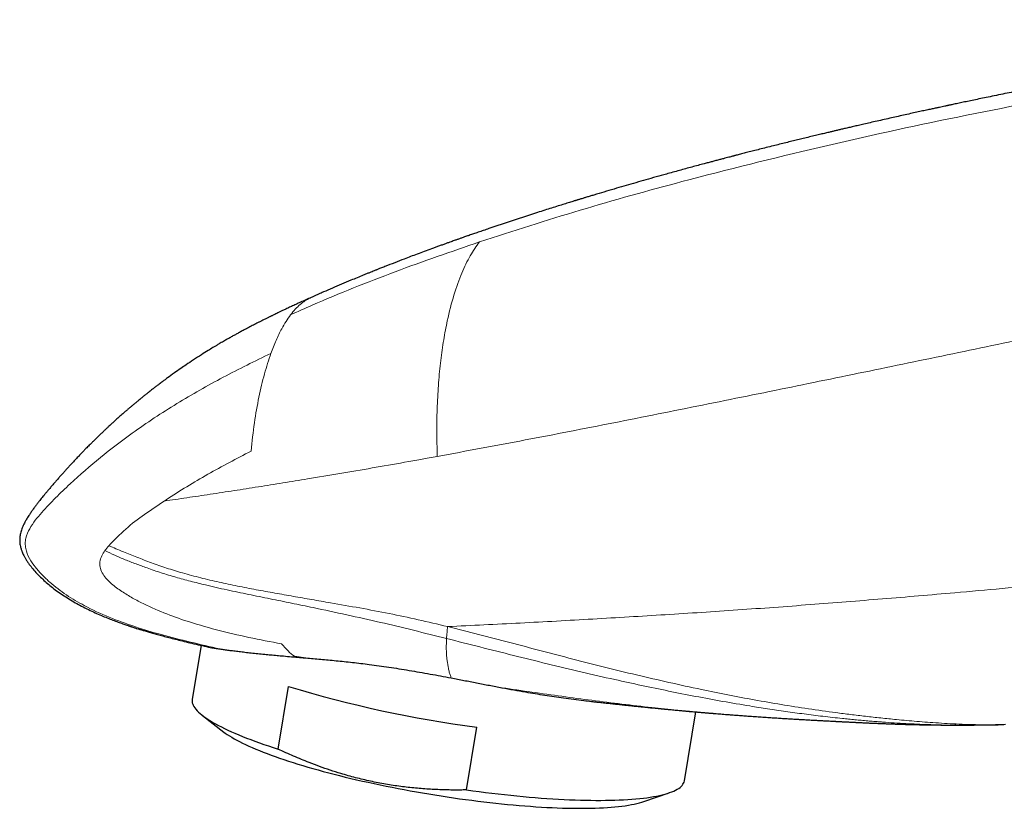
# Model space of a CAD drawing. Header units: millimetres. Extents: x 8 to 1080, y 12 to 906.
# Tile 22 of 76: x 680 to 728, y 284 to 322. Entities that reach past the tile are written whole.
import ezdxf

# ---------------------------------------------------------------- set-up
doc = ezdxf.new("R2010")
doc.units = ezdxf.units.MM

msp = doc.modelspace()

# ---------------------------------------------------------------- linework, layer by layer
at = {"color": 7, "linetype": 'Continuous', "lineweight": 30}
for p, q in [((694.154, 308.184), (693.996, 308.113)), ((694.186, 308.199), (694.243, 308.225)), ((694.243, 308.225), (694.217, 308.208)), ((694.245, 308.225), (694.242, 308.224)), ((688.984, 291.511), (688.556, 288.919)), ((692.692, 286.52), (693.19, 289.535)), ((689.06, 288.134), (690.082, 287.344)), ((712.234, 285.001), (712.781, 288.31)), ((713.609, 288.24), (713.632, 288.238)), ((701.745, 284.558), (702.243, 287.573)), ((725.28, 287.68), (725.298, 287.68)), ((726.993, 287.691), (727.198, 287.692)), ((727.67, 287.706), (727.198, 287.692)), ((710.281, 284.002), (711.503, 284.42))]:
    msp.add_line(p, q, dxfattribs=at)
at = {"color": 252, "linetype": 'Continuous', "lineweight": 0}
for p, q in [((693.536, 290.947), (693.48, 290.986)), ((693.48, 290.984), (694.029, 290.903)), ((725.236, 287.701), (725.289, 287.7))]:
    msp.add_line(p, q, dxfattribs=at)
at = {"color": 7, "linetype": 'Continuous', "lineweight": 30, "flags": 128}
for points in [[(688.556, 288.919), (688.551, 288.869), (688.552, 288.811), (688.563, 288.751), (688.581, 288.69), (688.608, 288.628), (688.642, 288.565), (688.685, 288.501), (688.736, 288.435), (688.796, 288.369), (688.863, 288.302), (688.938, 288.233), (689.021, 288.164), (689.112, 288.094), (689.211, 288.023), (689.318, 287.952), (689.432, 287.88), (689.554, 287.807), (689.684, 287.733), (689.821, 287.659), (689.965, 287.585), (690.117, 287.51), (690.275, 287.435), (690.441, 287.359), (690.614, 287.283), (690.793, 287.207), (690.979, 287.131), (691.172, 287.054), (691.371, 286.978), (691.576, 286.901), (691.788, 286.825), (692.005, 286.748), (692.228, 286.672), (692.457, 286.596), (692.692, 286.52)], [(690.082, 287.344), (690.147, 287.295), (690.243, 287.228), (690.346, 287.16), (690.457, 287.091), (690.576, 287.022), (690.702, 286.952), (690.836, 286.881), (690.977, 286.81), (691.125, 286.739), (691.28, 286.667), (691.442, 286.595), (691.611, 286.523), (691.787, 286.45), (691.969, 286.378), (692.157, 286.305), (692.352, 286.233), (692.553, 286.16), (692.76, 286.088), (692.973, 286.015), (693.192, 285.943), (693.416, 285.871), (693.645, 285.8), (693.879, 285.729), (694.119, 285.658), (694.363, 285.588), (694.612, 285.518), (694.865, 285.449), (695.122, 285.38), (695.383, 285.313), (695.648, 285.246), (695.917, 285.179), (696.189, 285.114), (696.464, 285.05), (696.742, 284.986), (697.023, 284.924), (697.307, 284.862), (697.592, 284.802), (697.88, 284.743), (698.17, 284.685), (698.461, 284.628), (698.754, 284.572), (699.047, 284.518), (699.342, 284.466), (699.638, 284.414), (699.934, 284.364), (700.23, 284.316), (700.526, 284.269), (700.823, 284.224), (701.118, 284.18), (701.413, 284.138), (701.708, 284.097), (702.001, 284.059), (702.293, 284.022), (702.583, 283.986), (702.871, 283.953), (703.158, 283.921), (703.442, 283.891), (703.724, 283.863), (704.003, 283.837), (704.279, 283.813), (704.552, 283.79), (704.822, 283.77), (705.089, 283.752), (705.351, 283.735), (705.61, 283.72), (705.865, 283.708), (706.115, 283.697), (706.361, 283.689), (706.602, 283.682), (706.838, 283.678), (707.069, 283.675), (707.295, 283.675), (707.516, 283.676), (707.73, 283.68), (707.94, 283.685), (708.143, 283.693), (708.34, 283.702), (708.531, 283.714), (708.715, 283.728), (708.893, 283.743), (709.065, 283.761), (709.229, 283.78), (709.387, 283.801), (709.538, 283.825), (709.681, 283.85), (709.817, 283.877), (709.946, 283.906), (710.068, 283.937), (710.182, 283.969), (710.281, 284.002)], [(701.745, 284.558), (702.054, 284.516), (702.363, 284.475), (702.67, 284.437), (702.975, 284.4), (703.279, 284.365), (703.581, 284.331), (703.88, 284.3), (704.177, 284.27), (704.472, 284.242), (704.764, 284.216), (705.052, 284.192), (705.338, 284.17), (705.619, 284.15), (705.898, 284.131), (706.172, 284.115), (706.443, 284.101), (706.709, 284.089), (706.971, 284.078), (707.228, 284.07), (707.481, 284.064), (707.728, 284.059), (707.971, 284.057), (708.208, 284.057), (708.44, 284.058), (708.666, 284.062), (708.887, 284.068), (709.102, 284.076), (709.31, 284.086), (709.512, 284.097), (709.709, 284.111), (709.898, 284.127), (710.081, 284.145), (710.257, 284.164), (710.427, 284.186), (710.589, 284.209), (710.745, 284.235), (710.893, 284.262), (711.034, 284.291), (711.167, 284.322), (711.293, 284.355), (711.412, 284.39), (711.522, 284.427), (711.625, 284.465), (711.721, 284.505), (711.808, 284.546), (711.887, 284.59), (711.959, 284.635), (712.022, 284.681), (712.078, 284.73), (712.125, 284.779), (712.164, 284.831), (712.195, 284.883), (712.218, 284.938), (712.232, 284.993), (712.234, 285.001)]]:
    msp.add_lwpolyline(points, dxfattribs=at)
at = {"color": 7, "linetype": 'Continuous', "lineweight": 30}
msp.add_arc((709.745, 344.048), 56.971, 253.1077, 262.434, dxfattribs=at)
for points, knots in [([(748.875, 321.597), (748.746, 321.58), (748.387, 321.532), (747.806, 321.453), (747.14, 321.361), (746.502, 321.271), (745.891, 321.184), (745.307, 321.1), (744.75, 321.019), (744.213, 320.939), (743.695, 320.862), (743.199, 320.787), (742.733, 320.716), (742.297, 320.649), (741.89, 320.586), (741.515, 320.528), (741.173, 320.474), (740.862, 320.425), (740.579, 320.38), (740.325, 320.339), (740.098, 320.302), (739.899, 320.27), (739.715, 320.24), (739.543, 320.212), (739.383, 320.186), (739.248, 320.164), (739.131, 320.145), (739.017, 320.126), (738.892, 320.106), (738.74, 320.08), (738.561, 320.051), (738.36, 320.017), (738.148, 319.982), (737.928, 319.945), (737.636, 319.896), (737.268, 319.833), (736.816, 319.756), (736.339, 319.674), (735.838, 319.587), (735.343, 319.499), (734.856, 319.413), (734.38, 319.328), (733.886, 319.239), (733.37, 319.145), (732.832, 319.046), (732.283, 318.943), (731.723, 318.838), (731.153, 318.73), (730.563, 318.617), (729.954, 318.499), (729.413, 318.393), (728.945, 318.301), (728.554, 318.223), (728.157, 318.143), (727.752, 318.062), (727.343, 317.978), (726.948, 317.897), (726.577, 317.821), (726.242, 317.751), (725.933, 317.687), (725.651, 317.627), (725.429, 317.58), (725.262, 317.545), (725.15, 317.521), (725.058, 317.502), (724.989, 317.487), (724.941, 317.477), (724.903, 317.469), (724.863, 317.46), (724.811, 317.449), (724.735, 317.433), (724.63, 317.41), (724.493, 317.381), (724.332, 317.346), (724.145, 317.306), (723.929, 317.259), (723.682, 317.205), (723.403, 317.144), (723.096, 317.077), (722.771, 317.005), (722.44, 316.931), (722.1, 316.855), (721.76, 316.778), (721.419, 316.701), (721.099, 316.628), (720.809, 316.561), (720.548, 316.501), (720.313, 316.447), (720.095, 316.396), (719.892, 316.349), (719.706, 316.305), (719.535, 316.265), (719.379, 316.228), (719.209, 316.188), (719.014, 316.141), (718.782, 316.086), (718.524, 316.024), (718.24, 315.956), (717.956, 315.887), (717.675, 315.818), (717.399, 315.751), (717.108, 315.679), (716.81, 315.605), (716.495, 315.526), (716.174, 315.446), (715.855, 315.366), (715.563, 315.291), (715.334, 315.233), (715.162, 315.189), (715.041, 315.157), (714.926, 315.128), (714.823, 315.101), (714.736, 315.079), (714.671, 315.062), (714.628, 315.051), (714.596, 315.042), (714.561, 315.033), (714.515, 315.021), (714.448, 315.004), (714.357, 314.98), (714.239, 314.949), (714.095, 314.911), (713.929, 314.868), (713.747, 314.82), (713.56, 314.77), (713.37, 314.72), (713.048, 314.634), (712.588, 314.51), (711.982, 314.345), (711.409, 314.186), (710.871, 314.036), (710.382, 313.898), (709.9, 313.76), (709.431, 313.625), (708.96, 313.487), (708.487, 313.348), (708.106, 313.234), (707.828, 313.151), (707.653, 313.098), (707.491, 313.049), (707.36, 313.009), (707.26, 312.978), (707.185, 312.956), (707.123, 312.937), (707.074, 312.922), (707.037, 312.91), (707.004, 312.9), (706.961, 312.887), (706.897, 312.867), (706.807, 312.84), (706.698, 312.806), (706.578, 312.769), (706.397, 312.713), (706.153, 312.637), (705.841, 312.539), (705.51, 312.434), (704.894, 312.237), (703.996, 311.945), (703.128, 311.655), (702.565, 311.463), (702.319, 311.378), (702.093, 311.3), (701.89, 311.23), (701.71, 311.167), (701.552, 311.111), (701.428, 311.068), (701.336, 311.035), (701.268, 311.011), (701.196, 310.986), (701.11, 310.955), (701.002, 310.917), (700.875, 310.871), (700.731, 310.819), (700.572, 310.762), (700.406, 310.702), (700.239, 310.641), (700.012, 310.558), (699.727, 310.453), (699.391, 310.328), (699.068, 310.206), (698.705, 310.068), (698.292, 309.909), (697.945, 309.773), (697.717, 309.683), (697.618, 309.644), (697.537, 309.612), (697.473, 309.587), (697.423, 309.566), (697.368, 309.545), (697.297, 309.516), (697.198, 309.477), (697.076, 309.427), (696.936, 309.371), (696.64, 309.25), (696.241, 309.086), (695.745, 308.878), (695.305, 308.69), (694.936, 308.531), (694.636, 308.399), (694.425, 308.306), (694.295, 308.248), (694.244, 308.225)], [0, 0, 0, 0, 0.006897, 0.019315, 0.031249, 0.042698, 0.053662, 0.064142, 0.074137, 0.083648, 0.093092, 0.102004, 0.110384, 0.118232, 0.125548, 0.132333, 0.13843, 0.144022, 0.14911, 0.153693, 0.157771, 0.161344, 0.164413, 0.167735, 0.170614, 0.173054, 0.175057, 0.176931, 0.179184, 0.181823, 0.185172, 0.188851, 0.192673, 0.196638, 0.200745, 0.208432, 0.216573, 0.225167, 0.234215, 0.243717, 0.251981, 0.26056, 0.269469, 0.27878, 0.288503, 0.29864, 0.308575, 0.318878, 0.329547, 0.340584, 0.351988, 0.358935, 0.366011, 0.373217, 0.380552, 0.388017, 0.395484, 0.402067, 0.408161, 0.413765, 0.418881, 0.423507, 0.425884, 0.427966, 0.429631, 0.430879, 0.431709, 0.432248, 0.432968, 0.433908, 0.435068, 0.437108, 0.439598, 0.442537, 0.445926, 0.449765, 0.454328, 0.459396, 0.464971, 0.471047, 0.477166, 0.483022, 0.489584, 0.49578, 0.50161, 0.507073, 0.511641, 0.515916, 0.5199, 0.523591, 0.52699, 0.530097, 0.532912, 0.535578, 0.539355, 0.543597, 0.548304, 0.553477, 0.559114, 0.56387, 0.568913, 0.574244, 0.579828, 0.585235, 0.591558, 0.597397, 0.602752, 0.607623, 0.609981, 0.612206, 0.614299, 0.616253, 0.617883, 0.619098, 0.619808, 0.620267, 0.620876, 0.621719, 0.622796, 0.62456, 0.626724, 0.629289, 0.632479, 0.635868, 0.6393, 0.642776, 0.646296, 0.657029, 0.668148, 0.679653, 0.688698, 0.697804, 0.70669, 0.715351, 0.723788, 0.732809, 0.741559, 0.744922, 0.748242, 0.751294, 0.753902, 0.755521, 0.756904, 0.758053, 0.758967, 0.759646, 0.760113, 0.760802, 0.762009, 0.763686, 0.765801, 0.768057, 0.770384, 0.77583, 0.781627, 0.787774, 0.794271, 0.815941, 0.837885, 0.842832, 0.84747, 0.851689, 0.855488, 0.858868, 0.861827, 0.864366, 0.865782, 0.867, 0.86821, 0.86982, 0.871844, 0.874282, 0.876959, 0.880004, 0.883204, 0.886341, 0.889415, 0.896049, 0.90237, 0.908377, 0.914249, 0.922854, 0.931737, 0.933935, 0.935802, 0.937337, 0.938541, 0.939414, 0.940222, 0.941623, 0.943496, 0.945843, 0.948625, 0.951494, 0.962788, 0.971373, 0.979811, 0.987889, 0.992481, 0.997073, 1, 1, 1, 1]), ([(694.216, 308.212), (694.128, 308.173), (693.96, 308.097), (693.717, 307.987), (693.496, 307.885), (693.294, 307.792), (693.112, 307.707), (692.95, 307.63), (692.807, 307.562), (692.683, 307.503), (692.579, 307.452), (692.493, 307.411), (692.427, 307.378), (692.377, 307.354), (692.336, 307.334), (692.295, 307.314), (692.246, 307.29), (692.188, 307.261), (692.11, 307.223), (692.014, 307.175), (691.902, 307.118), (691.785, 307.059), (691.634, 306.982), (691.445, 306.885), (691.226, 306.77), (691.019, 306.66), (690.836, 306.561), (690.673, 306.472), (690.517, 306.386), (690.358, 306.297), (690.221, 306.219), (690.104, 306.152), (690.007, 306.096), (689.903, 306.035), (689.79, 305.969), (689.674, 305.9), (689.518, 305.806), (689.293, 305.67), (688.98, 305.474), (688.625, 305.245), (688.293, 305.023), (687.987, 304.813), (687.687, 304.603), (687.448, 304.43), (687.29, 304.314), (687.223, 304.264), (687.158, 304.216), (687.089, 304.164), (687.012, 304.107), (686.94, 304.052), (686.873, 304.002), (686.813, 303.956), (686.748, 303.906), (686.679, 303.852), (686.605, 303.795), (686.529, 303.735), (686.458, 303.679), (686.396, 303.63), (686.348, 303.591), (686.306, 303.557), (686.264, 303.524), (686.216, 303.485), (686.16, 303.44), (686.099, 303.391), (686.024, 303.329), (685.937, 303.257), (685.837, 303.175), (685.735, 303.089), (685.645, 303.014), (685.575, 302.954), (685.528, 302.913), (685.487, 302.878), (685.445, 302.842), (685.395, 302.799), (685.337, 302.749), (685.231, 302.657), (685.081, 302.525), (684.932, 302.392), (684.83, 302.299), (684.777, 302.252), (684.733, 302.211), (684.688, 302.17), (684.628, 302.114), (684.55, 302.042), (684.457, 301.956), (684.352, 301.857), (684.239, 301.75), (684.131, 301.647), (684.042, 301.562), (683.967, 301.488), (683.887, 301.41), (683.79, 301.315), (683.694, 301.22), (683.605, 301.131), (683.527, 301.051), (683.452, 300.976), (683.39, 300.913), (683.335, 300.856), (683.278, 300.798), (683.211, 300.728), (683.115, 300.628), (682.991, 300.497), (682.854, 300.352), (682.73, 300.218), (682.619, 300.097), (682.512, 299.98), (682.401, 299.858), (682.292, 299.735), (682.178, 299.606), (682.064, 299.476), (681.946, 299.34), (681.826, 299.2), (681.707, 299.061), (681.597, 298.93), (681.5, 298.813), (681.416, 298.711), (681.338, 298.616), (681.263, 298.523), (681.18, 298.419), (681.089, 298.302), (680.989, 298.17), (680.889, 298.032), (680.792, 297.894), (680.71, 297.771), (680.645, 297.667), (680.59, 297.578), (680.538, 297.487), (680.483, 297.386), (680.431, 297.278), (680.383, 297.167), (680.343, 297.058), (680.311, 296.95), (680.288, 296.848), (680.273, 296.756), (680.264, 296.676), (680.26, 296.605), (680.26, 296.536), (680.263, 296.46), (680.273, 296.37), (680.29, 296.279), (680.311, 296.193), (680.333, 296.122), (680.354, 296.063), (680.37, 296.02), (680.383, 295.988), (680.403, 295.942), (680.435, 295.87), (680.488, 295.768), (680.555, 295.653), (680.634, 295.53), (680.745, 295.373), (680.896, 295.182), (681.094, 294.958), (681.31, 294.741), (681.539, 294.531), (681.779, 294.331), (682.041, 294.13), (682.326, 293.931), (682.626, 293.74), (682.929, 293.561), (683.242, 293.392), (683.559, 293.232), (683.878, 293.082), (684.182, 292.949), (684.467, 292.831), (684.735, 292.727), (684.946, 292.648), (685.105, 292.591), (685.215, 292.552), (685.316, 292.517), (685.401, 292.487), (685.468, 292.465), (685.514, 292.45), (685.541, 292.44), (685.56, 292.434), (685.584, 292.426), (685.622, 292.414), (685.676, 292.396), (685.748, 292.372), (685.838, 292.344), (685.951, 292.308), (686.09, 292.265), (686.256, 292.215), (686.446, 292.159), (686.66, 292.097), (686.898, 292.03), (687.16, 291.959), (687.446, 291.883), (687.758, 291.803), (688.095, 291.719), (688.458, 291.632), (688.847, 291.541), (689.144, 291.474), (689.311, 291.437), (689.34, 291.431)], [0, 0, 0, 0, 0.009864, 0.018963, 0.027306, 0.034903, 0.041761, 0.047887, 0.053288, 0.057968, 0.061934, 0.065189, 0.067699, 0.069528, 0.070818, 0.072334, 0.074191, 0.076387, 0.078923, 0.082952, 0.08726, 0.09166, 0.09615, 0.104394, 0.11291, 0.120849, 0.12776, 0.133688, 0.139499, 0.145558, 0.15183, 0.155242, 0.15895, 0.162976, 0.167316, 0.17197, 0.176444, 0.185421, 0.198067, 0.213194, 0.227348, 0.237733, 0.249998, 0.263727, 0.266937, 0.269472, 0.272041, 0.274906, 0.278064, 0.281552, 0.283856, 0.286359, 0.289058, 0.291955, 0.295046, 0.298333, 0.301497, 0.304028, 0.306137, 0.30765, 0.309393, 0.311437, 0.31378, 0.316421, 0.319268, 0.323348, 0.327617, 0.332073, 0.336554, 0.339193, 0.341198, 0.342722, 0.344517, 0.346688, 0.349233, 0.352146, 0.360544, 0.368959, 0.371909, 0.374202, 0.375911, 0.377844, 0.380226, 0.38402, 0.388344, 0.392738, 0.398263, 0.403677, 0.407532, 0.410368, 0.41404, 0.418587, 0.4238, 0.427315, 0.43106, 0.434794, 0.437738, 0.439852, 0.442548, 0.445761, 0.449394, 0.456305, 0.463515, 0.469119, 0.474298, 0.479712, 0.484838, 0.490523, 0.495976, 0.501743, 0.507663, 0.513736, 0.519947, 0.525771, 0.530667, 0.534992, 0.538927, 0.542867, 0.546899, 0.552255, 0.557858, 0.563697, 0.569623, 0.575138, 0.579066, 0.582609, 0.586266, 0.59054, 0.595437, 0.59986, 0.604487, 0.608905, 0.613101, 0.616905, 0.620085, 0.622763, 0.625316, 0.628193, 0.631584, 0.635552, 0.638525, 0.641504, 0.643839, 0.645495, 0.646544, 0.647593, 0.650688, 0.654608, 0.659231, 0.664157, 0.669358, 0.678641, 0.688694, 0.699528, 0.709439, 0.71993, 0.731014, 0.74271, 0.754936, 0.766858, 0.778269, 0.79093, 0.802885, 0.814128, 0.824648, 0.834435, 0.843478, 0.847717, 0.851767, 0.855532, 0.858643, 0.861059, 0.862778, 0.863608, 0.864065, 0.864819, 0.866194, 0.868191, 0.870812, 0.874059, 0.877935, 0.883138, 0.889172, 0.896044, 0.90376, 0.912329, 0.921758, 0.932056, 0.943233, 0.955298, 0.96826, 0.982129, 0.996912, 1, 1, 1, 1]), ([(689.34, 291.431), (689.347, 291.429), (689.393, 291.418), (689.495, 291.399), (689.632, 291.376), (689.766, 291.355), (689.85, 291.342), (689.892, 291.336)], [0, 0, 0, 0, 0.0538946, 0.3336681, 0.6134423, 0.8066499, 1, 1, 1, 1]), ([(689.892, 291.336), (689.958, 291.327), (690.091, 291.308), (690.313, 291.279), (690.553, 291.248), (690.813, 291.216), (691.093, 291.183), (691.391, 291.15), (691.709, 291.116), (692.025, 291.084), (692.335, 291.055), (692.635, 291.027), (692.968, 290.997), (693.269, 290.97), (693.469, 290.953), (693.536, 290.947)], [0, 0, 0, 0, 0.081536, 0.163408, 0.24528, 0.328267, 0.411254, 0.495382, 0.57951, 0.664005, 0.733836, 0.803688, 0.87352, 0.957808, 1, 1, 1, 1]), ([(693.536, 290.946), (693.617, 290.939), (693.778, 290.925), (693.944, 290.911), (694.027, 290.904)], [0, 0, 0, 0, 0.499843, 1, 1, 1, 1]), ([(694.031, 290.903), (694.146, 290.894), (694.378, 290.874), (694.737, 290.843), (695.105, 290.81), (695.482, 290.774), (695.868, 290.735), (696.263, 290.692), (696.666, 290.645), (697.093, 290.592), (697.544, 290.531), (698.021, 290.462), (698.505, 290.388), (698.996, 290.308), (699.496, 290.223), (700, 290.133), (700.509, 290.04), (700.849, 289.976), (701.019, 289.943)], [0, 0, 0, 0, 0.056724, 0.113623, 0.170522, 0.22802, 0.285519, 0.343707, 0.401917, 0.460105, 0.526376, 0.592679, 0.65895, 0.726426, 0.793902, 0.862485, 0.931068, 1, 1, 1, 1]), ([(701.018, 289.944), (701.12, 289.924), (701.324, 289.885), (701.732, 289.807), (702.139, 289.727), (702.546, 289.648), (702.852, 289.589), (703.157, 289.531), (703.359, 289.493), (703.46, 289.474)], [0, 0, 0, 0, 0.1241291, 0.2482583, 0.497193, 0.6227206, 0.7482482, 0.8741241, 1, 1, 1, 1]), ([(703.456, 289.475), (703.647, 289.439), (704.027, 289.368), (704.56, 289.273), (705.056, 289.19), (705.516, 289.116), (705.969, 289.047), (706.435, 288.98), (706.909, 288.916), (707.362, 288.859), (707.642, 288.828), (707.768, 288.814)], [0, 0, 0, 0, 0.124186, 0.248372, 0.352773, 0.457264, 0.561756, 0.666157, 0.784948, 0.903806, 1, 1, 1, 1]), ([(707.768, 288.814), (707.785, 288.812), (707.838, 288.806), (707.924, 288.797), (708.079, 288.78), (708.283, 288.757), (708.534, 288.73), (708.788, 288.703), (709.046, 288.675), (709.263, 288.652), (709.431, 288.635), (709.546, 288.622), (709.655, 288.611), (709.767, 288.6), (709.886, 288.587), (710.016, 288.574), (710.146, 288.561), (710.276, 288.547), (710.404, 288.534), (710.537, 288.521), (710.677, 288.507), (710.822, 288.492), (710.969, 288.478), (711.092, 288.466), (711.184, 288.457), (711.242, 288.451), (711.295, 288.446), (711.351, 288.441), (711.42, 288.434), (711.5, 288.426), (711.647, 288.413), (711.846, 288.394), (712.042, 288.376), (712.173, 288.364), (712.241, 288.358), (712.29, 288.353), (712.326, 288.35), (712.361, 288.347), (712.408, 288.343), (712.478, 288.337), (712.571, 288.328), (712.69, 288.318), (712.833, 288.305), (712.999, 288.291), (713.188, 288.275), (713.394, 288.258), (713.537, 288.246), (713.609, 288.24)], [0, 0, 0, 0, 0.009314, 0.02789, 0.046412, 0.092461, 0.138092, 0.183348, 0.228372, 0.272938, 0.295254, 0.314776, 0.332513, 0.351194, 0.371082, 0.392546, 0.41646, 0.437154, 0.459577, 0.483697, 0.508399, 0.533297, 0.558505, 0.583132, 0.595533, 0.604886, 0.612472, 0.621881, 0.633331, 0.646827, 0.662374, 0.70661, 0.746936, 0.761008, 0.772545, 0.781096, 0.785552, 0.790563, 0.798497, 0.809364, 0.82539, 0.845283, 0.869071, 0.896787, 0.928472, 0.964168, 1, 1, 1, 1]), ([(713.294, 288.266), (713.304, 288.265), (713.339, 288.263), (713.416, 288.256), (713.521, 288.248), (713.638, 288.238), (713.767, 288.227), (713.907, 288.216), (714.053, 288.204), (714.196, 288.193), (714.325, 288.183), (714.434, 288.175), (714.536, 288.167), (714.64, 288.159), (714.757, 288.15), (714.885, 288.141), (715.018, 288.131), (715.153, 288.121), (715.355, 288.107), (715.612, 288.089), (715.932, 288.067), (716.232, 288.047), (716.534, 288.027), (716.771, 288.012), (716.962, 288), (717.1, 287.992), (717.239, 287.983), (717.37, 287.975), (717.494, 287.968), (717.599, 287.962), (717.687, 287.956), (717.759, 287.952), (717.835, 287.948), (717.921, 287.943), (718.018, 287.937), (718.113, 287.932), (718.195, 287.927), (718.292, 287.922), (718.418, 287.915), (718.562, 287.907), (718.701, 287.899), (718.843, 287.892), (719.008, 287.883), (719.175, 287.874), (719.306, 287.867), (719.395, 287.862), (719.45, 287.859), (719.499, 287.857), (719.553, 287.854), (719.626, 287.85), (719.706, 287.846), (719.789, 287.842), (719.872, 287.838), (719.955, 287.833), (720.039, 287.829), (720.126, 287.825), (720.232, 287.819), (720.334, 287.814), (720.414, 287.81), (720.467, 287.808), (720.513, 287.806), (720.557, 287.803), (720.622, 287.8), (720.709, 287.796), (720.812, 287.791), (720.906, 287.787), (720.995, 287.783), (721.092, 287.778), (721.186, 287.774), (721.269, 287.771), (721.327, 287.768), (721.377, 287.766), (721.432, 287.764), (721.5, 287.761), (721.575, 287.758), (721.649, 287.755), (721.714, 287.752), (721.78, 287.749), (721.851, 287.747), (721.929, 287.744), (722.013, 287.74), (722.095, 287.737), (722.179, 287.734), (722.271, 287.731), (722.368, 287.728), (722.458, 287.725), (722.542, 287.722), (722.631, 287.719), (722.727, 287.717), (722.819, 287.714), (722.902, 287.711), (722.989, 287.709), (723.083, 287.707), (723.175, 287.704), (723.257, 287.702), (723.338, 287.7), (723.433, 287.698), (723.539, 287.696), (723.648, 287.694), (723.756, 287.692), (723.867, 287.69), (723.973, 287.688), (724.067, 287.686), (724.157, 287.685), (724.252, 287.684), (724.346, 287.683), (724.432, 287.682), (724.517, 287.681), (724.611, 287.68), (724.699, 287.679), (724.769, 287.679), (724.823, 287.678), (724.881, 287.678), (724.955, 287.678), (725.05, 287.677), (725.171, 287.677), (725.26, 287.677), (725.309, 287.677)], [0, 0, 0, 0, 0.002997, 0.010215, 0.019098, 0.028833, 0.039484, 0.051056, 0.063556, 0.075779, 0.086393, 0.095373, 0.102805, 0.111598, 0.121126, 0.131844, 0.143355, 0.154099, 0.165253, 0.193538, 0.217834, 0.244733, 0.268217, 0.292851, 0.303767, 0.315815, 0.327473, 0.338352, 0.348403, 0.358553, 0.364537, 0.37046, 0.376485, 0.383573, 0.391887, 0.400664, 0.407513, 0.412349, 0.424807, 0.439162, 0.448291, 0.459631, 0.474881, 0.490028, 0.501777, 0.507984, 0.512674, 0.515937, 0.52034, 0.526534, 0.534581, 0.540896, 0.547704, 0.55575, 0.562044, 0.569038, 0.577787, 0.588812, 0.594093, 0.598496, 0.602142, 0.60558, 0.609471, 0.618198, 0.627248, 0.63479, 0.641502, 0.649234, 0.658578, 0.664829, 0.669542, 0.672934, 0.677219, 0.682981, 0.689783, 0.695785, 0.701222, 0.706071, 0.71192, 0.718842, 0.725676, 0.732797, 0.738993, 0.746777, 0.755709, 0.763171, 0.769255, 0.776603, 0.785454, 0.793255, 0.799401, 0.806305, 0.814928, 0.822972, 0.829317, 0.835531, 0.843278, 0.853244, 0.862015, 0.870571, 0.880339, 0.889776, 0.897103, 0.903864, 0.912385, 0.920734, 0.927328, 0.933742, 0.942039, 0.950728, 0.955706, 0.959344, 0.96401, 0.970169, 0.978034, 0.987964, 1, 1, 1, 1]), ([(725.28, 287.677), (725.298, 287.677), (725.354, 287.676), (725.445, 287.677), (725.544, 287.677), (725.626, 287.677), (725.696, 287.677), (725.764, 287.677), (725.838, 287.678), (725.921, 287.678), (726.007, 287.679), (726.119, 287.68), (726.26, 287.681), (726.435, 287.683), (726.574, 287.684), (726.675, 287.686), (726.728, 287.687), (726.774, 287.687), (726.816, 287.688), (726.866, 287.689), (726.935, 287.69), (727.029, 287.691), (727.1, 287.692), (727.14, 287.693)], [0, 0, 0, 0, 0.0273742, 0.0914621, 0.145741, 0.1896701, 0.2244446, 0.2587644, 0.3007429, 0.345578, 0.3915829, 0.4396859, 0.5260161, 0.6189058, 0.7195701, 0.7504812, 0.7800826, 0.8048974, 0.82473, 0.848183, 0.8848598, 0.9352396, 1, 1, 1, 1]), ([(727.139, 287.693), (727.174, 287.694), (727.261, 287.695), (727.402, 287.698), (727.518, 287.7), (727.581, 287.701), (727.59, 287.701)], [0, 0, 0, 0, 0.233083, 0.575816, 0.939908, 1, 1, 1, 1]), ([(701.745, 284.558), (701.645, 284.556), (701.307, 284.551), (700.731, 284.556), (700.015, 284.585), (699.3, 284.639), (698.581, 284.72), (697.859, 284.831), (697.136, 284.972), (696.418, 285.142), (695.771, 285.323), (695.195, 285.506), (694.687, 285.683), (694.099, 285.905), (693.431, 286.179), (692.938, 286.406), (692.692, 286.52)], [0, 0, 0, 0, 0.032292, 0.109468, 0.186685, 0.263892, 0.341053, 0.419875, 0.498758, 0.577641, 0.656462, 0.713551, 0.77065, 0.827741, 0.913869, 1, 1, 1, 1])]:
    msp.add_open_spline(points, degree=3, knots=knots, dxfattribs=at)
at = {"color": 252, "linetype": 'Continuous', "lineweight": 0}
for points, knots in [([(702.377, 310.912), (703.987, 311.431), (707.207, 312.468), (712.657, 313.983), (718.709, 315.486), (725.369, 316.949), (729.838, 317.793), (732.073, 318.215)], [0, 0, 0, 0, 0.165984, 0.33196, 0.554636, 0.777319, 1, 1, 1, 1]), ([(702.377, 310.912), (701.021, 310.444), (698.308, 309.509), (695.293, 308.299), (693.636, 307.563), (693.29, 307.409)], [0, 0, 0, 0, 0.4416948, 0.8832794, 1, 1, 1, 1]), ([(700.345, 300.596), (700.334, 301.01), (700.314, 301.838), (700.339, 303.023), (700.403, 304.153), (700.507, 305.217), (700.648, 306.21), (700.852, 307.283), (701.136, 308.383), (701.509, 309.419), (701.922, 310.276), (702.225, 310.7), (702.377, 310.912)], [0, 0, 0, 0, 0.084557, 0.169133, 0.253725, 0.338285, 0.422877, 0.507501, 0.634356, 0.761224, 0.880602, 1, 1, 1, 1]), ([(694.217, 308.208), (694.059, 308.12), (693.733, 307.941), (693.441, 307.59), (693.29, 307.409)], [0, 0, 0, 0, 0.486106, 1, 1, 1, 1]), ([(693.29, 307.409), (693.144, 307.194), (692.899, 306.834), (692.59, 306.189), (692.428, 305.764), (692.347, 305.552)], [0, 0, 0, 0, 0.424077, 0.711997, 1, 1, 1, 1]), ([(730.24, 306.601), (728.81, 306.301), (725.95, 305.701), (721.664, 304.813), (717.382, 303.932), (713.104, 303.064), (708.833, 302.211), (704.572, 301.379), (701.754, 300.857), (700.345, 300.596)], [0, 0, 0, 0, 0.142858, 0.285716, 0.428574, 0.571432, 0.714289, 0.857145, 1, 1, 1, 1]), ([(689.892, 291.336), (688.945, 291.553), (687.572, 291.868), (685.799, 292.398), (684.561, 292.847), (683.458, 293.357), (682.501, 293.919), (681.832, 294.424), (681.344, 294.887), (681.009, 295.267), (680.717, 295.681), (680.551, 296.079), (680.52, 296.416), (680.559, 296.749), (680.728, 297.13), (681.006, 297.531), (681.426, 298.024), (681.983, 298.609), (682.915, 299.501), (684.129, 300.561), (685.836, 301.861), (687.805, 303.158), (690.038, 304.43), (691.577, 305.178), (692.347, 305.552)], [0, 0, 0, 0, 0.110231, 0.159698, 0.209171, 0.258638, 0.295751, 0.332857, 0.351423, 0.369979, 0.388523, 0.407013, 0.41627, 0.425526, 0.444013, 0.462547, 0.481082, 0.518149, 0.555224, 0.629337, 0.703457, 0.802279, 0.901129, 1, 1, 1, 1]), ([(692.347, 305.552), (692.24, 305.23), (692.025, 304.588), (691.76, 303.463), (691.538, 302.232), (691.439, 301.312), (691.389, 300.852)], [0, 0, 0, 0, 0.2500103, 0.5000057, 0.7500419, 1, 1, 1, 1]), ([(687.205, 298.449), (687.237, 298.469), (687.927, 298.919), (689.301, 299.76), (690.693, 300.488), (691.389, 300.852)], [0, 0, 0, 0, 0.0237, 0.511812, 1, 1, 1, 1]), ([(687.204, 298.449), (687.567, 298.502), (688.29, 298.607), (689.419, 298.776), (690.567, 298.95), (691.735, 299.132), (692.915, 299.321), (694.221, 299.533), (695.653, 299.772), (697.211, 300.038), (698.774, 300.312), (699.821, 300.502), (700.344, 300.596)], [0, 0, 0, 0, 0.091392, 0.18237, 0.272943, 0.363101, 0.452813, 0.542247, 0.657267, 0.771838, 0.886026, 1, 1, 1, 1]), ([(684.545, 296.303), (684.811, 296.578), (685.342, 297.128), (686.258, 297.814), (686.889, 298.237), (687.205, 298.449)], [0, 0, 0, 0, 0.333128, 0.666527, 1, 1, 1, 1]), ([(692.853, 291.586), (692.33, 291.685), (691.284, 291.881), (689.726, 292.248), (688.312, 292.656), (687.052, 293.117), (686.13, 293.535), (685.423, 293.934), (684.913, 294.271), (684.519, 294.602), (684.261, 294.925), (684.15, 295.163), (684.113, 295.366), (684.119, 295.572), (684.197, 295.816), (684.305, 295.982), (684.359, 296.065)], [0, 0, 0, 0, 0.152506, 0.305006, 0.457494, 0.57186, 0.686195, 0.74337, 0.80053, 0.857622, 0.886164, 0.91464, 0.928909, 0.943172, 0.971641, 1, 1, 1, 1]), ([(684.359, 296.065), (684.419, 296.146), (684.479, 296.226), (684.544, 296.303), (684.545, 296.303)], [0, 0, 0, 0, 0.9917496, 1, 1, 1, 1]), ([(700.792, 291.839), (700.262, 291.972), (699.199, 292.238), (697.602, 292.623), (695.99, 292.983), (694.566, 293.285), (693.336, 293.54), (692.302, 293.75), (691.263, 293.959), (690.224, 294.178), (689.293, 294.39), (688.472, 294.595), (687.758, 294.788), (687.058, 295.001), (686.422, 295.215), (685.846, 295.426), (685.329, 295.631), (684.826, 295.846), (684.516, 295.991), (684.359, 296.065)], [0, 0, 0, 0, 0.08912, 0.178702, 0.269473, 0.3615, 0.419964, 0.479039, 0.53889, 0.599586, 0.661152, 0.705445, 0.75019, 0.795668, 0.8425, 0.880419, 0.919329, 0.959224, 1, 1, 1, 1]), ([(684.545, 296.304), (684.659, 296.256), (684.887, 296.16), (685.334, 295.974), (685.895, 295.747), (686.588, 295.482), (687.32, 295.225), (688.113, 294.984), (688.957, 294.758), (689.842, 294.548), (690.735, 294.36), (691.629, 294.188), (692.525, 294.025), (693.42, 293.868), (694.317, 293.712), (695.384, 293.528), (696.62, 293.311), (698.026, 293.046), (699.433, 292.751), (700.371, 292.527), (700.841, 292.415)], [0, 0, 0, 0, 0.029586, 0.059158, 0.109912, 0.160621, 0.211248, 0.26163, 0.316421, 0.370384, 0.423572, 0.476032, 0.527833, 0.579364, 0.630699, 0.681816, 0.76162, 0.840975, 0.920382, 1, 1, 1, 1]), ([(747.91, 296.459), (746.41, 296.273), (743.407, 295.9), (738.88, 295.385), (734.339, 294.9), (729.79, 294.45), (725.596, 294.067), (721.759, 293.742), (718.28, 293.465), (714.799, 293.209), (711.312, 292.982), (707.822, 292.773), (704.328, 292.58), (702.007, 292.47), (700.843, 292.415)], [0, 0, 0, 0, 0.096327, 0.192866, 0.289453, 0.386009, 0.482581, 0.55624, 0.629926, 0.703659, 0.777462, 0.8514, 0.925542, 1, 1, 1, 1]), ([(700.841, 292.415), (700.832, 292.32), (700.814, 292.123), (700.799, 291.936), (700.791, 291.84)], [0, 0, 0, 0, 0.483792, 1, 1, 1, 1]), ([(700.846, 292.416), (701.342, 292.291), (702.336, 292.042), (703.834, 291.648), (705.342, 291.249), (706.862, 290.849), (708.394, 290.46), (709.937, 290.084), (711.491, 289.724), (712.952, 289.406), (714.322, 289.127), (715.601, 288.885), (716.895, 288.66), (718.204, 288.455), (719.316, 288.3), (720.23, 288.183), (720.952, 288.097), (721.69, 288.016), (722.348, 287.949), (722.925, 287.896), (723.421, 287.853), (723.934, 287.813), (724.47, 287.776), (725.027, 287.743), (725.602, 287.716), (726.061, 287.7), (726.41, 287.693), (726.656, 287.69), (726.902, 287.69), (727.063, 287.692), (727.139, 287.693)], [0, 0, 0, 0, 0.055312, 0.110824, 0.166584, 0.222644, 0.279036, 0.335673, 0.392537, 0.449866, 0.496263, 0.543193, 0.590803, 0.63917, 0.688413, 0.714941, 0.742156, 0.770232, 0.799391, 0.81835, 0.837854, 0.858218, 0.879954, 0.903334, 0.927674, 0.953754, 0.964479, 0.975705, 0.988461, 1, 1, 1, 1]), ([(700.792, 291.84), (700.788, 291.727), (700.779, 291.514), (700.78, 291.247), (700.792, 291.031), (700.812, 290.841), (700.839, 290.654), (700.872, 290.459), (700.913, 290.266), (700.962, 290.087), (701, 289.992), (701.019, 289.943)], [0, 0, 0, 0, 0.099509, 0.188702, 0.276629, 0.370192, 0.473613, 0.589046, 0.719166, 0.858718, 1, 1, 1, 1]), ([(700.791, 291.84), (701.327, 291.705), (702.397, 291.434), (704.009, 291.027), (705.627, 290.626), (707.251, 290.235), (708.767, 289.888), (710.173, 289.582), (711.468, 289.312), (712.768, 289.055), (714.077, 288.814), (715.233, 288.617), (716.243, 288.458), (717.111, 288.33), (717.999, 288.209), (718.909, 288.096), (719.622, 288.017), (720.133, 287.965), (720.437, 287.935), (720.742, 287.906), (721.046, 287.879), (721.316, 287.856), (721.553, 287.837), (722.07, 287.798), (722.876, 287.745), (723.951, 287.699), (724.75, 287.676), (725.182, 287.679), (725.28, 287.68)], [0, 0, 0, 0, 0.0645, 0.128959, 0.193442, 0.25802, 0.322772, 0.373831, 0.425141, 0.476736, 0.528657, 0.581127, 0.615194, 0.650176, 0.686102, 0.7232, 0.761829, 0.77431, 0.786957, 0.799774, 0.812763, 0.825318, 0.834153, 0.84298, 0.891395, 0.938701, 0.986028, 1, 1, 1, 1]), ([(693.48, 290.986), (693.376, 291.065), (693.167, 291.224), (692.958, 291.466), (692.853, 291.586)], [0, 0, 0, 0, 0.499951, 1, 1, 1, 1]), ([(703.458, 289.474), (703.938, 289.403), (704.898, 289.262), (706.341, 289.058), (707.785, 288.865), (709.229, 288.685), (710.594, 288.528), (711.876, 288.395), (712.856, 288.302), (713.431, 288.256), (713.609, 288.242)], [0, 0, 0, 0, 0.14136, 0.282722, 0.424095, 0.565755, 0.70793, 0.826768, 0.946325, 1, 1, 1, 1])]:
    msp.add_open_spline(points, degree=3, knots=knots, dxfattribs=at)

doc.saveas('drawing.dxf')
